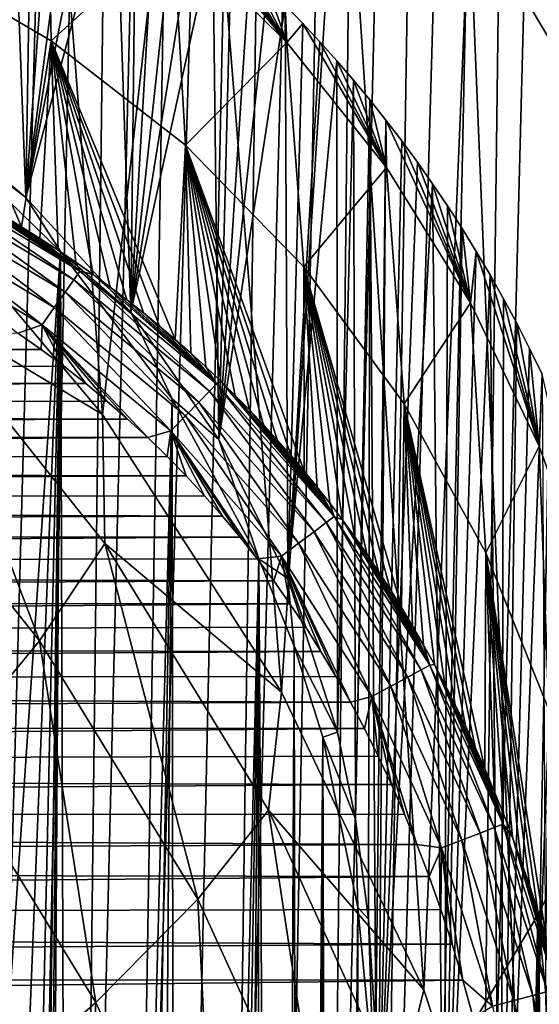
# Model space of a CAD drawing. Header units: metres. Extents: x -26 to 26, y -167 to 32.
# Tile 213 of 237: x 15.95 to 19.95, y -16.12 to -8.54. Entities that reach past the tile are written whole.
import ezdxf

# ---------------------------------------------------------------- set-up
doc = ezdxf.new("R2010")
doc.units = ezdxf.units.M
doc.layers.add('solid_12_411_043_XXX', color=7, linetype='CONTINUOUS')

msp = doc.modelspace()

# ---------------------------------------------------------------- linework, layer by layer
at = {"layer": 'solid_12_411_043_XXX'}
for points in [[(15.679214, 24.820223, 4.15028), (16.338627, 24.623297, 4.15028), (15.201792, -25.300383, 4.15028)], [(16.338627, 24.623297, 4.15028), (15.604504, -25.185774, 4.15028), (15.201792, -25.300383, 4.15028)], [(16.338627, 24.623297, 4.15028), (16.974791, 24.395132, 4.15028), (15.604504, -25.185774, 4.15028)], [(16.974791, 24.395132, 4.15028), (16.000952, -25.058695, 4.15028), (15.604504, -25.185774, 4.15028)], [(16.974791, 24.395132, 4.15028), (16.391562, -24.918827, 4.15028), (16.000952, -25.058695, 4.15028)], [(16.974791, 24.395132, 4.15028), (17.597416, 24.132902, 4.15028), (16.391562, -24.918827, 4.15028)], [(17.597416, 24.132902, 4.15028), (16.778967, -24.765381, 4.15028), (16.391562, -24.918827, 4.15028)], [(17.597416, 24.132902, 4.15028), (18.212362, 23.833738, 4.15028), (16.778967, -24.765381, 4.15028)], [(18.212362, 23.833738, 4.15028), (17.163647, -24.597891, 4.15028), (16.778967, -24.765381, 4.15028)], [(18.212362, 23.833738, 4.15028), (17.546711, -24.41585, 4.15028), (17.163647, -24.597891, 4.15028)], [(18.212362, 23.833738, 4.15028), (18.822615, 23.494942, 4.15028), (17.546711, -24.41585, 4.15028)], [(18.822615, 23.494942, 4.15028), (17.928604, -24.218502, 4.15028), (17.546711, -24.41585, 4.15028)], [(18.822615, 23.494942, 4.15028), (18.309797, -24.005465, 4.15028), (17.928604, -24.218502, 4.15028)], [(18.822615, 23.494942, 4.15028), (19.429037, 23.114412, 4.15028), (18.309797, -24.005465, 4.15028)], [(19.429037, 23.114412, 4.15028), (18.690027, -23.776134, 4.15028), (18.309797, -24.005465, 4.15028)], [(19.429037, 23.114412, 4.15028), (20.030821, 22.690756, 4.15028), (18.690027, -23.776134, 4.15028)], [(20.030821, 22.690756, 4.15028), (19.069395, -23.530321, 4.15028), (18.690027, -23.776134, 4.15028)], [(20.030821, 22.690756, 4.15028), (19.446421, -23.268137, 4.15028), (19.069395, -23.530321, 4.15028)], [(20.030821, 22.690756, 4.15028), (20.624655, 22.224409, 4.15028), (19.446421, -23.268137, 4.15028)], [(20.624655, 22.224409, 4.15028), (19.82086, -22.989668, 4.15028), (19.446421, -23.268137, 4.15028)], [(20.624655, 22.224409, 4.15028), (20.190224, -22.696102, 4.15028), (19.82086, -22.989668, 4.15028)], [(20.213131, -8.997116, 144.653122), (19.495214, 16.169027, 9.150281), (19.411461, -7.637838, 144.892792)], [(20.213131, -8.997116, 144.653122), (19.938526, 15.425206, 9.150281), (19.495214, 16.169027, 9.150281)], [(20.213131, -8.997116, 144.653122), (20.329807, 14.65016, 9.150281), (19.938526, 15.425206, 9.150281)], [(16.020678, -4.309159, 145.479706), (14.639428, -3.524826, 145.618011), (14.943871, -9.623643, 144.542648)], [(16.020678, -4.309159, 145.479706), (14.943871, -9.623643, 144.542648), (16.584848, -11.577112, 144.198212)], [(17.29278, -5.268869, 145.310486), (16.020678, -4.309159, 145.479706), (16.584848, -11.577112, 144.198212)], [(17.29278, -5.268869, 145.310486), (16.584848, -11.577112, 144.198212), (17.964277, -13.717723, 143.820786)], [(18.43173, -6.386786, 145.113388), (17.29278, -5.268869, 145.310486), (17.964277, -13.717723, 143.820786)], [(18.43173, -6.386786, 145.113388), (17.964277, -13.717723, 143.820786), (19.060413, -16.011742, 143.41629)], [(19.411461, -7.637838, 144.892792), (18.43173, -6.386786, 145.113388), (19.060413, -16.011742, 143.41629)], [(15.993546, -9.906408, 154.970169), (15.072518, -9.135021, 155.5103), (15.876806, -6.777973, 157.160736)], [(15.993546, -9.906408, 154.970169), (15.876806, -6.777973, 157.160736), (16.043552, -6.878837, 157.090103)], [(15.993546, -9.906408, 154.970169), (16.043552, -6.878837, 157.090103), (16.207899, -6.982242, 157.0177)], [(15.993546, -9.906408, 154.970169), (16.207899, -6.982242, 157.0177), (16.369787, -7.088167, 156.943527)], [(15.059825, -8.036797, 167.60788), (16.189831, -8.698765, 167.568527), (16.158318, -7.086479, 157.866333)], [(15.993546, -9.906408, 154.970169), (16.369787, -7.088167, 156.943527), (16.52923, -7.196633, 156.867584)], [(16.189831, -8.698765, 167.568527), (17.130424, -7.844772, 157.781479), (16.158318, -7.086479, 157.866333)], [(15.993546, -9.906408, 154.970169), (16.52923, -7.196633, 156.867584), (16.686226, -7.30764, 156.789856)], [(16.803892, -10.790236, 154.351318), (15.993546, -9.906408, 154.970169), (16.686226, -7.30764, 156.789856)], [(16.803892, -10.790236, 154.351318), (16.686226, -7.30764, 156.789856), (16.840773, -7.421181, 156.710358)], [(16.803892, -10.790236, 154.351318), (16.840773, -7.421181, 156.710358), (16.992823, -7.537213, 156.629105)], [(16.803892, -10.790236, 154.351318), (16.992823, -7.537213, 156.629105), (17.142435, -7.655791, 156.546082)], [(16.803892, -10.790236, 154.351318), (17.142435, -7.655791, 156.546082), (17.289766, -7.777074, 156.461151)], [(17.142435, -7.655791, 156.546082), (17.130424, -7.844772, 157.781479), (18.006193, -8.711441, 157.687347)], [(17.289766, -7.777074, 156.461151), (17.142435, -7.655791, 156.546082), (18.006193, -8.711441, 157.687347)], [(19.411461, -7.637838, 144.892792), (19.060413, -16.011742, 143.41629), (19.855957, -18.422976, 142.99115)], [(20.213131, -8.997116, 144.653122), (19.411461, -7.637838, 144.892792), (19.855957, -18.422976, 142.99115)], [(16.803892, -10.790236, 154.351318), (17.289766, -7.777074, 156.461151), (17.434774, -7.901003, 156.374374)], [(17.434774, -7.901003, 156.374374), (17.289766, -7.777074, 156.461151), (18.006193, -8.711441, 157.687347)], [(16.189831, -8.698765, 167.568527), (17.224163, -9.502697, 167.523972), (17.130424, -7.844772, 157.781479)], [(17.224163, -9.502697, 167.523972), (18.006193, -8.711441, 157.687347), (17.130424, -7.844772, 157.781479)], [(17.481129, -11.770505, 153.664917), (16.803892, -10.790236, 154.351318), (17.434774, -7.901003, 156.374374)], [(17.577568, -8.027763, 156.285614), (17.434774, -7.901003, 156.374374), (18.006193, -8.711441, 157.687347)], [(17.481129, -11.770505, 153.664917), (17.434774, -7.901003, 156.374374), (17.577568, -8.027763, 156.285614)], [(15.059825, -8.036797, 167.60788), (15.813798, -10.043489, 177.24469), (15.959921, -10.131801, 177.243469)], [(15.059825, -8.036797, 167.60788), (15.959921, -10.131801, 177.243469), (16.189831, -8.698765, 167.568527)], [(17.481129, -11.770505, 153.664917), (17.577568, -8.027763, 156.285614), (17.718206, -8.157447, 156.194809)], [(17.718206, -8.157447, 156.194809), (17.577568, -8.027763, 156.285614), (18.006193, -8.711441, 157.687347)], [(17.481129, -11.770505, 153.664917), (17.718206, -8.157447, 156.194809), (17.856682, -8.290051, 156.101959)], [(17.856682, -8.290051, 156.101959), (17.718206, -8.157447, 156.194809), (18.006193, -8.711441, 157.687347)], [(17.481129, -11.770505, 153.664917), (17.856682, -8.290051, 156.101959), (17.993143, -8.425841, 156.006882)], [(17.993143, -8.425841, 156.006882), (17.856682, -8.290051, 156.101959), (18.006193, -8.711441, 157.687347)], [(18.013447, -12.842178, 152.91452), (17.481129, -11.770505, 153.664917), (17.993143, -8.425841, 156.006882)], [(18.127583, -8.56476, 155.909607), (17.993143, -8.425841, 156.006882), (18.006193, -8.711441, 157.687347)], [(18.013447, -12.842178, 152.91452), (17.993143, -8.425841, 156.006882), (18.127583, -8.56476, 155.909607)], [(18.127583, -8.56476, 155.909607), (18.006193, -8.711441, 157.687347), (18.772209, -9.674501, 157.584763)], [(18.013447, -12.842178, 152.91452), (18.127583, -8.56476, 155.909607), (18.26001, -8.706981, 155.810028)], [(18.26001, -8.706981, 155.810028), (18.127583, -8.56476, 155.909607), (18.772209, -9.674501, 157.584763)], [(16.189831, -8.698765, 167.568527), (15.959921, -10.131801, 177.243469), (16.102589, -10.221504, 177.242249)], [(16.189831, -8.698765, 167.568527), (16.102589, -10.221504, 177.242249), (16.242348, -10.312889, 177.240997)], [(16.189831, -8.698765, 167.568527), (16.242348, -10.312889, 177.240997), (16.378986, -10.405772, 177.239731)], [(16.189831, -8.698765, 167.568527), (16.378986, -10.405772, 177.239731), (16.512812, -10.500306, 177.238434)], [(16.189831, -8.698765, 167.568527), (16.512812, -10.500306, 177.238434), (16.644291, -10.596772, 177.237122)], [(16.189831, -8.698765, 167.568527), (16.644291, -10.596772, 177.237122), (16.773249, -10.695004, 177.235794)], [(16.189831, -8.698765, 167.568527), (16.773249, -10.695004, 177.235794), (16.899734, -10.794997, 177.234436)], [(16.189831, -8.698765, 167.568527), (16.899734, -10.794997, 177.234436), (17.023792, -10.896758, 177.233063)], [(16.189831, -8.698765, 167.568527), (17.023792, -10.896758, 177.233063), (17.145359, -11.000198, 177.231674)], [(16.189831, -8.698765, 167.568527), (17.145359, -11.000198, 177.231674), (17.224163, -9.502697, 167.523972)], [(17.224163, -9.502697, 167.523972), (18.136986, -10.441585, 167.474625), (18.006193, -8.711441, 157.687347)], [(18.136986, -10.441585, 167.474625), (18.772209, -9.674501, 157.584763), (18.006193, -8.711441, 157.687347)], [(18.013447, -12.842178, 152.91452), (18.26001, -8.706981, 155.810028), (18.390472, -8.852656, 155.708023)], [(18.390472, -8.852656, 155.708023), (18.26001, -8.706981, 155.810028), (18.772209, -9.674501, 157.584763)], [(18.396021, -14.024508, 152.086655), (18.013447, -12.842178, 152.91452), (18.390472, -8.852656, 155.708023)], [(18.518938, -9.001733, 155.603638), (18.390472, -8.852656, 155.708023), (18.772209, -9.674501, 157.584763)], [(18.396021, -14.024508, 152.086655), (18.390472, -8.852656, 155.708023), (18.518938, -9.001733, 155.603638)], [(18.533728, -14.694892, 151.617249), (18.396021, -14.024508, 152.086655), (18.518938, -9.001733, 155.603638)], [(18.645256, -9.154336, 155.49678), (18.518938, -9.001733, 155.603638), (18.772209, -9.674501, 157.584763)], [(18.533728, -14.694892, 151.617249), (18.518938, -9.001733, 155.603638), (18.645256, -9.154336, 155.49678)], [(20.213131, -8.997116, 144.653122), (19.855957, -18.422976, 142.99115), (20.338354, -20.913382, 142.552032)], [(15.232645, -9.323966, 155.816132), (15.072518, -9.135021, 155.5103), (15.993546, -9.906408, 154.970169)], [(18.63447, -15.467014, 151.076599), (18.533728, -14.694892, 151.617249), (18.645256, -9.154336, 155.49678)], [(18.691793, -16.355011, 150.454819), (18.63447, -15.467014, 151.076599), (18.645256, -9.154336, 155.49678)], [(18.769476, -9.310468, 155.387451), (18.645256, -9.154336, 155.49678), (18.772209, -9.674501, 157.584763)], [(18.691793, -16.355011, 150.454819), (18.645256, -9.154336, 155.49678), (18.769476, -9.310468, 155.387451)], [(15.232645, -9.323966, 155.816132), (15.993546, -9.906408, 154.970169), (16.260406, -10.322721, 155.64003)], [(15.525952, -21.078348, 153.743515), (15.232645, -9.323966, 155.816132), (16.260406, -10.322721, 155.64003)], [(18.691793, -16.355011, 150.454819), (18.769476, -9.310468, 155.387451), (18.711613, -17.350927, 149.757462)], [(18.711613, -17.350927, 149.757462), (18.769476, -9.310468, 155.387451), (18.891455, -9.470126, 155.275665)], [(18.769476, -9.310468, 155.387451), (18.772209, -9.674501, 157.584763), (19.420612, -10.717522, 157.474548)], [(18.891455, -9.470126, 155.275665), (18.769476, -9.310468, 155.387451), (19.420612, -10.717522, 157.474548)], [(18.711613, -17.350927, 149.757462), (18.891455, -9.470126, 155.275665), (19.011082, -9.633327, 155.161392)], [(19.011082, -9.633327, 155.161392), (18.891455, -9.470126, 155.275665), (19.420612, -10.717522, 157.474548)], [(17.224163, -9.502697, 167.523972), (17.145359, -11.000198, 177.231674), (17.264523, -11.105368, 177.23027)], [(17.224163, -9.502697, 167.523972), (17.264523, -11.105368, 177.23027), (17.381214, -11.212178, 177.228851)], [(17.224163, -9.502697, 167.523972), (17.381214, -11.212178, 177.228851), (17.495472, -11.320646, 177.227417)], [(17.224163, -9.502697, 167.523972), (17.495472, -11.320646, 177.227417), (17.607609, -11.431066, 177.225967)], [(17.224163, -9.502697, 167.523972), (17.607609, -11.431066, 177.225967), (17.717499, -11.543315, 177.224518)], [(17.224163, -9.502697, 167.523972), (17.717499, -11.543315, 177.224518), (17.825289, -11.657516, 177.223038)], [(17.224163, -9.502697, 167.523972), (17.825289, -11.657516, 177.223038), (17.931322, -11.774031, 177.221558)], [(17.224163, -9.502697, 167.523972), (17.931322, -11.774031, 177.221558), (18.035486, -11.892745, 177.220047)], [(17.224163, -9.502697, 167.523972), (18.035486, -11.892745, 177.220047), (18.137789, -12.013682, 177.218536)], [(17.224163, -9.502697, 167.523972), (18.137789, -12.013682, 177.218536), (18.136986, -10.441585, 167.474625)], [(16.584848, -11.577112, 144.198212), (14.943871, -9.623643, 144.542648), (15.100177, -10.684268, 146.782318)], [(18.711613, -17.350927, 149.757462), (19.011082, -9.633327, 155.161392), (19.128387, -9.800064, 155.044632)], [(19.128387, -9.800064, 155.044632), (19.011082, -9.633327, 155.161392), (19.420612, -10.717522, 157.474548)], [(18.136986, -10.441585, 167.474625), (18.910389, -11.497094, 167.420914), (18.772209, -9.674501, 157.584763)], [(18.910389, -11.497094, 167.420914), (19.420612, -10.717522, 157.474548), (18.772209, -9.674501, 157.584763)], [(16.363361, -10.539513, 177.547211), (15.246871, -9.777946, 177.403427), (15.210345, -9.849205, 177.552658)], [(15.353616, -9.787082, 177.248215), (15.246871, -9.777946, 177.403427), (16.409025, -10.474734, 177.39566)], [(16.363361, -10.539513, 177.547211), (16.409025, -10.474734, 177.39566), (15.246871, -9.777946, 177.403427)], [(15.210345, -9.849205, 177.552658), (15.157002, -9.953323, 177.682175), (16.295893, -10.635257, 177.679031)], [(16.363361, -10.539513, 177.547211), (15.210345, -9.849205, 177.552658), (16.295893, -10.635257, 177.679031)], [(15.510676, -9.871063, 177.247055), (15.353616, -9.787082, 177.248215), (16.409025, -10.474734, 177.39566)], [(18.711613, -17.350927, 149.757462), (19.128387, -9.800064, 155.044632), (19.216997, -18.380289, 149.036697)], [(19.243137, -9.970354, 154.9254), (19.128387, -9.800064, 155.044632), (19.420612, -10.717522, 157.474548)], [(19.216997, -18.380289, 149.036697), (19.128387, -9.800064, 155.044632), (19.243137, -9.970354, 154.9254)], [(15.663999, -9.95652, 177.24588), (15.510676, -9.871063, 177.247055), (16.409025, -10.474734, 177.39566)], [(16.260406, -10.322721, 155.64003), (15.993546, -9.906408, 154.970169), (16.803892, -10.790236, 154.351318)], [(15.157002, -9.953323, 177.682175), (15.090797, -10.08258, 177.778976), (16.211699, -10.754764, 177.777649)], [(16.295893, -10.635257, 177.679031), (15.157002, -9.953323, 177.682175), (16.211699, -10.754764, 177.777649)], [(15.813798, -10.043489, 177.24469), (15.663999, -9.95652, 177.24588), (16.409025, -10.474734, 177.39566)], [(19.216997, -18.380289, 149.036697), (19.243137, -9.970354, 154.9254), (19.35536, -10.144176, 154.803696)], [(19.35536, -10.144176, 154.803696), (19.243137, -9.970354, 154.9254), (19.420612, -10.717522, 157.474548)], [(15.090797, -10.08258, 177.778976), (15.01818, -10.224379, 177.836365), (16.119162, -10.886128, 177.836105)], [(16.211699, -10.754764, 177.777649), (15.090797, -10.08258, 177.778976), (16.119162, -10.886128, 177.836105)], [(15.959921, -10.131801, 177.243469), (15.813798, -10.043489, 177.24469), (16.409025, -10.474734, 177.39566)], [(16.102589, -10.221504, 177.242249), (15.959921, -10.131801, 177.243469), (16.409025, -10.474734, 177.39566)], [(19.216997, -18.380289, 149.036697), (19.35536, -10.144176, 154.803696), (19.464954, -10.321585, 154.679459)], [(19.464954, -10.321585, 154.679459), (19.35536, -10.144176, 154.803696), (19.420612, -10.717522, 157.474548)], [(16.119162, -10.886128, 177.836105), (15.01818, -10.224379, 177.836365), (15.933222, -10.951233, 177.85434)], [(16.242348, -10.312889, 177.240997), (16.102589, -10.221504, 177.242249), (16.409025, -10.474734, 177.39566)], [(16.378986, -10.405772, 177.239731), (16.242348, -10.312889, 177.240997), (16.409025, -10.474734, 177.39566)], [(15.786627, -22.131754, 153.55777), (15.525952, -21.078348, 153.743515), (16.260406, -10.322721, 155.64003)], [(15.973703, -23.200268, 153.36937), (15.786627, -22.131754, 153.55777), (16.260406, -10.322721, 155.64003)], [(16.086296, -24.278801, 153.179199), (15.973703, -23.200268, 153.36937), (16.260406, -10.322721, 155.64003)], [(16.260406, -10.322721, 155.64003), (16.360023, -40.242439, 150.364365), (16.062939, -40.578747, 150.305069)], [(16.12389, -25.362429, 152.988113), (16.260406, -10.322721, 155.64003), (16.062939, -40.578747, 150.305069)], [(16.086296, -24.278801, 153.179199), (16.260406, -10.322721, 155.64003), (16.12389, -25.362429, 152.988113)], [(16.260406, -10.322721, 155.64003), (16.803892, -10.790236, 154.351318), (17.120699, -11.456522, 155.440109)], [(16.260406, -10.322721, 155.64003), (17.120699, -11.456522, 155.440109), (16.360023, -40.242439, 150.364365)], [(19.216997, -18.380289, 149.036697), (19.464954, -10.321585, 154.679459), (19.571754, -10.502526, 154.552765)], [(19.464954, -10.321585, 154.679459), (19.420612, -10.717522, 157.474548), (19.949619, -11.823075, 157.357635)], [(19.571754, -10.502526, 154.552765), (19.464954, -10.321585, 154.679459), (19.949619, -11.823075, 157.357635)], [(16.512812, -10.500306, 177.238434), (16.378986, -10.405772, 177.239731), (16.409025, -10.474734, 177.39566)], [(18.136986, -10.441585, 167.474625), (18.137789, -12.013682, 177.218536), (18.238276, -12.136922, 177.217026)], [(18.136986, -10.441585, 167.474625), (18.238276, -12.136922, 177.217026), (18.336859, -12.262383, 177.215485)], [(18.136986, -10.441585, 167.474625), (18.336859, -12.262383, 177.215485), (18.433554, -12.390121, 177.213959)], [(18.136986, -10.441585, 167.474625), (18.433554, -12.390121, 177.213959), (18.528265, -12.520045, 177.212418)], [(18.136986, -10.441585, 167.474625), (18.528265, -12.520045, 177.212418), (18.620968, -12.652158, 177.210876)], [(18.136986, -10.441585, 167.474625), (18.620968, -12.652158, 177.210876), (18.711998, -12.787009, 177.209335)], [(18.136986, -10.441585, 167.474625), (18.711998, -12.787009, 177.209335), (18.801315, -12.92461, 177.207794)], [(18.136986, -10.441585, 167.474625), (18.801315, -12.92461, 177.207794), (18.888897, -13.064981, 177.206253)], [(18.136986, -10.441585, 167.474625), (18.888897, -13.064981, 177.206253), (18.910389, -11.497094, 167.420914)], [(16.363361, -10.539513, 177.547211), (16.295893, -10.635257, 177.679031), (17.327412, -11.481895, 177.675171)], [(17.408924, -11.397607, 177.540512), (16.409025, -10.474734, 177.39566), (16.363361, -10.539513, 177.547211)], [(17.408924, -11.397607, 177.540512), (16.363361, -10.539513, 177.547211), (17.327412, -11.481895, 177.675171)], [(16.512812, -10.500306, 177.238434), (16.409025, -10.474734, 177.39566), (17.463297, -11.341407, 177.386154)], [(17.408924, -11.397607, 177.540512), (17.463297, -11.341407, 177.386154), (16.409025, -10.474734, 177.39566)], [(16.644291, -10.596772, 177.237122), (16.512812, -10.500306, 177.238434), (17.463297, -11.341407, 177.386154)], [(19.216997, -18.380289, 149.036697), (19.571754, -10.502526, 154.552765), (19.655661, -19.440649, 148.294235)], [(19.675816, -10.687027, 154.423584), (19.571754, -10.502526, 154.552765), (19.949619, -11.823075, 157.357635)], [(19.655661, -19.440649, 148.294235), (19.571754, -10.502526, 154.552765), (19.675816, -10.687027, 154.423584)], [(16.773249, -10.695004, 177.235794), (16.644291, -10.596772, 177.237122), (17.463297, -11.341407, 177.386154)], [(16.098543, -13.32095, 148.688873), (15.100177, -10.684268, 146.782318), (14.641761, -11.489751, 149.011749)], [(16.584848, -11.577112, 144.198212), (15.100177, -10.684268, 146.782318), (16.60257, -12.572799, 146.449326)], [(16.098543, -13.32095, 148.688873), (16.60257, -12.572799, 146.449326), (15.100177, -10.684268, 146.782318)], [(16.295893, -10.635257, 177.679031), (16.211699, -10.754764, 177.777649), (17.224997, -11.587818, 177.776031)], [(17.327412, -11.481895, 177.675171), (16.295893, -10.635257, 177.679031), (17.224997, -11.587818, 177.776031)], [(16.899734, -10.794997, 177.234436), (16.773249, -10.695004, 177.235794), (17.463297, -11.341407, 177.386154)], [(19.655661, -19.440649, 148.294235), (19.675816, -10.687027, 154.423584), (19.777254, -10.875773, 154.291412)], [(19.777254, -10.875773, 154.291412), (19.675816, -10.687027, 154.423584), (19.949619, -11.823075, 157.357635)], [(16.211699, -10.754764, 177.777649), (16.119162, -10.886128, 177.836105), (17.11216, -11.704539, 177.835785)], [(17.224997, -11.587818, 177.776031), (16.211699, -10.754764, 177.777649), (17.11216, -11.704539, 177.835785)], [(18.910389, -11.497094, 167.420914), (19.537886, -12.643085, 167.363312), (19.420612, -10.717522, 157.474548)], [(19.537886, -12.643085, 167.363312), (19.949619, -11.823075, 157.357635), (19.420612, -10.717522, 157.474548)], [(17.120699, -11.456522, 155.440109), (16.803892, -10.790236, 154.351318), (17.481129, -11.770505, 153.664917)], [(17.023792, -10.896758, 177.233063), (16.899734, -10.794997, 177.234436), (17.463297, -11.341407, 177.386154)], [(16.119162, -10.886128, 177.836105), (15.933222, -10.951233, 177.85434), (16.112604, -11.077606, 177.854355)], [(16.119162, -10.886128, 177.836105), (16.112604, -11.077606, 177.854355), (16.286604, -11.206985, 177.85437)], [(16.119162, -10.886128, 177.836105), (16.778244, -11.613945, 177.854401), (16.932882, -11.756225, 177.854416)], [(17.11216, -11.704539, 177.835785), (16.119162, -10.886128, 177.836105), (16.932882, -11.756225, 177.854416)], [(16.119162, -10.886128, 177.836105), (16.619152, -11.475054, 177.854385), (16.778244, -11.613945, 177.854401)], [(16.119162, -10.886128, 177.836105), (16.455288, -11.339417, 177.85437), (16.619152, -11.475054, 177.854385)], [(16.119162, -10.886128, 177.836105), (16.286604, -11.206985, 177.85437), (16.455288, -11.339417, 177.85437)], [(17.145359, -11.000198, 177.231674), (17.023792, -10.896758, 177.233063), (17.463297, -11.341407, 177.386154)], [(19.655661, -19.440649, 148.294235), (19.777254, -10.875773, 154.291412), (19.876188, -11.06888, 154.156204)], [(19.876188, -11.06888, 154.156204), (19.777254, -10.875773, 154.291412), (19.949619, -11.823075, 157.357635)], [(-16.107199, -11.073718, 177.854355), (16.112604, -11.077606, 177.854355), (15.933222, -10.951233, 177.85434)], [(-16.387251, -11.285174, 177.85437), (16.112604, -11.077606, 177.854355), (-16.107199, -11.073718, 177.854355)], [(17.264523, -11.105368, 177.23027), (17.145359, -11.000198, 177.231674), (17.463297, -11.341407, 177.386154)], [(19.655661, -19.440649, 148.294235), (19.876188, -11.06888, 154.156204), (19.972366, -11.26624, 154.018005)], [(19.972366, -11.26624, 154.018005), (19.876188, -11.06888, 154.156204), (19.949619, -11.823075, 157.357635)], [(-16.387251, -11.285174, 177.85437), (16.286604, -11.206985, 177.85437), (16.112604, -11.077606, 177.854355)], [(17.381214, -11.212178, 177.228851), (17.264523, -11.105368, 177.23027), (17.463297, -11.341407, 177.386154)], [(-16.387251, -11.285174, 177.85437), (16.455288, -11.339417, 177.85437), (16.286604, -11.206985, 177.85437)], [(17.495472, -11.320646, 177.227417), (17.381214, -11.212178, 177.228851), (17.463297, -11.341407, 177.386154)], [(-16.65424, -11.505089, 177.854385), (16.455288, -11.339417, 177.85437), (-16.387251, -11.285174, 177.85437)], [(19.655661, -19.440649, 148.294235), (19.972366, -11.26624, 154.018005), (20.024578, -20.527363, 147.53331)], [(19.972366, -11.26624, 154.018005), (19.949619, -11.823075, 157.357635), (20.36334, -12.976164, 157.235123)], [(-16.65424, -11.505089, 177.854385), (16.619152, -11.475054, 177.854385), (16.455288, -11.339417, 177.85437)], [(18.309059, -12.410445, 177.533066), (17.463297, -11.341407, 177.386154), (17.408924, -11.397607, 177.540512)], [(17.495472, -11.320646, 177.227417), (17.463297, -11.341407, 177.386154), (18.370594, -12.364222, 177.37561)], [(18.309059, -12.410445, 177.533066), (18.370594, -12.364222, 177.37561), (17.463297, -11.341407, 177.386154)], [(17.607609, -11.431066, 177.225967), (17.495472, -11.320646, 177.227417), (18.370594, -12.364222, 177.37561)], [(17.408924, -11.397607, 177.540512), (17.327412, -11.481895, 177.675171), (18.21524, -12.480944, 177.670883)], [(18.309059, -12.410445, 177.533066), (17.408924, -11.397607, 177.540512), (18.21524, -12.480944, 177.670883)], [(17.717499, -11.543315, 177.224518), (17.607609, -11.431066, 177.225967), (18.370594, -12.364222, 177.37561)], [(-16.909136, -11.73391, 177.854416), (16.778244, -11.613945, 177.854401), (-16.65424, -11.505089, 177.854385)], [(-16.65424, -11.505089, 177.854385), (16.778244, -11.613945, 177.854401), (16.619152, -11.475054, 177.854385)], [(16.098543, -13.32095, 148.688873), (14.641761, -11.489751, 149.011749), (15.366586, -14.208269, 150.811661)], [(17.120699, -11.456522, 155.440109), (16.640625, -39.893738, 150.425858), (16.360023, -40.242439, 150.364365)], [(17.120699, -11.456522, 155.440109), (16.903902, -39.533802, 150.489319), (16.640625, -39.893738, 150.425858)], [(17.120699, -11.456522, 155.440109), (17.148788, -39.164314, 150.554474), (16.903902, -39.533802, 150.489319)], [(17.120699, -11.456522, 155.440109), (17.481129, -11.770505, 153.664917), (17.790413, -12.690168, 155.22258)], [(17.120699, -11.456522, 155.440109), (17.790413, -12.690168, 155.22258), (17.148788, -39.164314, 150.554474)], [(17.327412, -11.481895, 177.675171), (17.224997, -11.587818, 177.776031), (18.096455, -12.57022, 177.774216)], [(18.21524, -12.480944, 177.670883), (17.327412, -11.481895, 177.675171), (18.096455, -12.57022, 177.774216)], [(18.910389, -11.497094, 167.420914), (18.888897, -13.064981, 177.206253), (18.975002, -13.208614, 177.204697)], [(18.910389, -11.497094, 167.420914), (18.975002, -13.208614, 177.204697), (19.059515, -13.355433, 177.203156)], [(18.910389, -11.497094, 167.420914), (19.059515, -13.355433, 177.203156), (19.142401, -13.505484, 177.201599)], [(18.910389, -11.497094, 167.420914), (19.142401, -13.505484, 177.201599), (19.223679, -13.658934, 177.200058)], [(18.910389, -11.497094, 167.420914), (19.223679, -13.658934, 177.200058), (19.303183, -13.815604, 177.198517)], [(18.910389, -11.497094, 167.420914), (19.303183, -13.815604, 177.198517), (19.381016, -13.975846, 177.196991)], [(18.910389, -11.497094, 167.420914), (19.381016, -13.975846, 177.196991), (19.457197, -14.1399, 177.195465)], [(18.910389, -11.497094, 167.420914), (19.457197, -14.1399, 177.195465), (19.531546, -14.307573, 177.193939)], [(18.910389, -11.497094, 167.420914), (19.531546, -14.307573, 177.193939), (19.537886, -12.643085, 167.363312)], [(17.964277, -13.717723, 143.820786), (16.584848, -11.577112, 144.198212), (16.60257, -12.572799, 146.449326)], [(17.224997, -11.587818, 177.776031), (17.11216, -11.704539, 177.835785), (17.965218, -12.668868, 177.835449)], [(18.096455, -12.57022, 177.774216), (17.224997, -11.587818, 177.776031), (17.965218, -12.668868, 177.835449)], [(17.825289, -11.657516, 177.223038), (17.717499, -11.543315, 177.224518), (18.370594, -12.364222, 177.37561)], [(-16.909136, -11.73391, 177.854416), (16.932882, -11.756225, 177.854416), (16.778244, -11.613945, 177.854401)], [(17.931322, -11.774031, 177.221558), (17.825289, -11.657516, 177.223038), (18.370594, -12.364222, 177.37561)], [(-17.152674, -11.972121, 177.854431), (16.932882, -11.756225, 177.854416), (-16.909136, -11.73391, 177.854416)], [(-17.152674, -11.972121, 177.854431), (17.083157, -11.901995, 177.854431), (16.932882, -11.756225, 177.854416)], [(17.11216, -11.704539, 177.835785), (16.932882, -11.756225, 177.854416), (17.083157, -11.901995, 177.854431)], [(17.11216, -11.704539, 177.835785), (17.083157, -11.901995, 177.854431), (17.229332, -12.051459, 177.854431)], [(17.11216, -11.704539, 177.835785), (17.644892, -12.523716, 177.854477), (17.776329, -12.689848, 177.854492)], [(17.965218, -12.668868, 177.835449), (17.11216, -11.704539, 177.835785), (17.776329, -12.689848, 177.854492)], [(17.11216, -11.704539, 177.835785), (17.510025, -12.362113, 177.854462), (17.644892, -12.523716, 177.854477)], [(17.11216, -11.704539, 177.835785), (17.371529, -12.204751, 177.854446), (17.510025, -12.362113, 177.854462)], [(17.11216, -11.704539, 177.835785), (17.229332, -12.051459, 177.854431), (17.371529, -12.204751, 177.854446)], [(17.790413, -12.690168, 155.22258), (17.481129, -11.770505, 153.664917), (18.013447, -12.842178, 152.91452)], [(18.035486, -11.892745, 177.220047), (17.931322, -11.774031, 177.221558), (18.370594, -12.364222, 177.37561)], [(19.537886, -12.643085, 167.363312), (20.024679, -13.853395, 167.302277), (19.949619, -11.823075, 157.357635)], [(20.024679, -13.853395, 167.302277), (20.36334, -12.976164, 157.235123), (19.949619, -11.823075, 157.357635)], [(-17.152674, -11.972121, 177.854431), (17.229332, -12.051459, 177.854431), (17.083157, -11.901995, 177.854431)], [(18.137789, -12.013682, 177.218536), (18.035486, -11.892745, 177.220047), (18.370594, -12.364222, 177.37561)], [(-17.38555, -12.220345, 177.854446), (17.229332, -12.051459, 177.854431), (-17.152674, -11.972121, 177.854431)], [(-17.38555, -12.220345, 177.854446), (17.371529, -12.204751, 177.854446), (17.229332, -12.051459, 177.854431)], [(18.238276, -12.136922, 177.217026), (18.137789, -12.013682, 177.218536), (18.370594, -12.364222, 177.37561)], [(18.336859, -12.262383, 177.215485), (18.238276, -12.136922, 177.217026), (18.370594, -12.364222, 177.37561)], [(-17.38555, -12.220345, 177.854446), (17.510025, -12.362113, 177.854462), (17.371529, -12.204751, 177.854446)], [(-17.6085, -12.479287, 177.854477), (17.510025, -12.362113, 177.854462), (-17.38555, -12.220345, 177.854446)], [(18.433554, -12.390121, 177.213959), (18.336859, -12.262383, 177.215485), (18.370594, -12.364222, 177.37561)], [(-17.6085, -12.479287, 177.854477), (17.644892, -12.523716, 177.854477), (17.510025, -12.362113, 177.854462)], [(19.040789, -13.544923, 177.525681), (18.370594, -12.364222, 177.37561), (18.309059, -12.410445, 177.533066)], [(18.433554, -12.390121, 177.213959), (18.370594, -12.364222, 177.37561), (19.107327, -13.508876, 177.365173)], [(19.040789, -13.544923, 177.525681), (19.107327, -13.508876, 177.365173), (18.370594, -12.364222, 177.37561)], [(18.309059, -12.410445, 177.533066), (18.21524, -12.480944, 177.670883), (18.937576, -13.600864, 177.666611)], [(19.040789, -13.544923, 177.525681), (18.309059, -12.410445, 177.533066), (18.937576, -13.600864, 177.666611)], [(18.528265, -12.520045, 177.212418), (18.433554, -12.390121, 177.213959), (19.107327, -13.508876, 177.365173)], [(-17.822046, -12.749812, 177.854492), (17.644892, -12.523716, 177.854477), (-17.6085, -12.479287, 177.854477)], [(18.21524, -12.480944, 177.670883), (18.096455, -12.57022, 177.774216), (18.805878, -13.672262, 177.772446)], [(18.937576, -13.600864, 177.666611), (18.21524, -12.480944, 177.670883), (18.805878, -13.672262, 177.772446)], [(-17.822046, -12.749812, 177.854492), (17.776329, -12.689848, 177.854492), (17.644892, -12.523716, 177.854477)], [(17.320574, -15.311725, 148.33786), (16.60257, -12.572799, 146.449326), (16.098543, -13.32095, 148.688873)], [(17.964277, -13.717723, 143.820786), (16.60257, -12.572799, 146.449326), (17.86286, -14.625903, 146.087326)], [(17.320574, -15.311725, 148.33786), (17.86286, -14.625903, 146.087326), (16.60257, -12.572799, 146.449326)], [(18.096455, -12.57022, 177.774216), (17.965218, -12.668868, 177.835449), (18.659973, -13.751374, 177.835129)], [(18.805878, -13.672262, 177.772446), (18.096455, -12.57022, 177.774216), (18.659973, -13.751374, 177.835129)], [(18.620968, -12.652158, 177.210876), (18.528265, -12.520045, 177.212418), (19.107327, -13.508876, 177.365173)], [(18.711998, -12.787009, 177.209335), (18.620968, -12.652158, 177.210876), (19.107327, -13.508876, 177.365173)], [(19.537886, -12.643085, 167.363312), (19.531546, -14.307573, 177.193939), (19.6042, -14.479376, 177.192413)], [(19.537886, -12.643085, 167.363312), (19.6042, -14.479376, 177.192413), (19.6751, -14.655399, 177.190918)], [(19.537886, -12.643085, 167.363312), (19.6751, -14.655399, 177.190918), (19.744156, -14.835642, 177.189423)], [(19.537886, -12.643085, 167.363312), (19.744156, -14.835642, 177.189423), (19.81155, -15.020885, 177.187943)], [(19.537886, -12.643085, 167.363312), (19.81155, -15.020885, 177.187943), (19.877127, -15.211025, 177.186462)], [(19.537886, -12.643085, 167.363312), (19.877127, -15.211025, 177.186462), (19.940849, -15.406304, 177.185013)], [(19.537886, -12.643085, 167.363312), (19.940849, -15.406304, 177.185013), (20.002821, -15.607478, 177.183563)], [(19.537886, -12.643085, 167.363312), (20.002821, -15.607478, 177.183563), (20.024679, -13.853395, 167.302277)], [(-17.822046, -12.749812, 177.854492), (17.904356, -12.860672, 177.854507), (17.776329, -12.689848, 177.854492)], [(17.790413, -12.690168, 155.22258), (17.374138, -38.78743, 150.620926), (17.148788, -39.164314, 150.554474)], [(17.790413, -12.690168, 155.22258), (17.580381, -38.403023, 150.688705), (17.374138, -38.78743, 150.620926)], [(17.790413, -12.690168, 155.22258), (17.769791, -38.006966, 150.758545), (17.580381, -38.403023, 150.688705)], [(17.790413, -12.690168, 155.22258), (17.943653, -37.594894, 150.831207), (17.769791, -38.006966, 150.758545)], [(17.965218, -12.668868, 177.835449), (17.776329, -12.689848, 177.854492), (17.904356, -12.860672, 177.854507)], [(17.790413, -12.690168, 155.22258), (18.013447, -12.842178, 152.91452), (18.061029, -13.362077, 155.104111)], [(17.790413, -12.690168, 155.22258), (18.061029, -13.362077, 155.104111), (17.943653, -37.594894, 150.831207)], [(17.965218, -12.668868, 177.835449), (17.904356, -12.860672, 177.854507), (18.029074, -13.03642, 177.854523)], [(17.965218, -12.668868, 177.835449), (18.383501, -13.595529, 177.854568), (18.495287, -13.793557, 177.854584)], [(18.659973, -13.751374, 177.835129), (17.965218, -12.668868, 177.835449), (18.495287, -13.793557, 177.854584)], [(17.965218, -12.668868, 177.835449), (18.268595, -13.403543, 177.854553), (18.383501, -13.595529, 177.854568)], [(17.965218, -12.668868, 177.835449), (18.150484, -13.217317, 177.854538), (18.268595, -13.403543, 177.854553)], [(17.965218, -12.668868, 177.835449), (18.029074, -13.03642, 177.854523), (18.150484, -13.217317, 177.854538)], [(-18.026489, -13.032712, 177.854523), (17.904356, -12.860672, 177.854507), (-17.822046, -12.749812, 177.854492)], [(18.801315, -12.92461, 177.207794), (18.711998, -12.787009, 177.209335), (19.107327, -13.508876, 177.365173)], [(-18.026489, -13.032712, 177.854523), (18.029074, -13.03642, 177.854523), (17.904356, -12.860672, 177.854507)], [(18.061029, -13.362077, 155.104111), (18.013447, -12.842178, 152.91452), (18.396021, -14.024508, 152.086655)], [(18.888897, -13.064981, 177.206253), (18.801315, -12.92461, 177.207794), (19.107327, -13.508876, 177.365173)], [(-18.222113, -13.32903, 177.854553), (18.029074, -13.03642, 177.854523), (-18.026489, -13.032712, 177.854523)], [(-18.222113, -13.32903, 177.854553), (18.150484, -13.217317, 177.854538), (18.029074, -13.03642, 177.854523)], [(18.975002, -13.208614, 177.204697), (18.888897, -13.064981, 177.206253), (19.107327, -13.508876, 177.365173)], [(-18.222113, -13.32903, 177.854553), (18.268595, -13.403543, 177.854553), (18.150484, -13.217317, 177.854538)], [(19.059515, -13.355433, 177.203156), (18.975002, -13.208614, 177.204697), (19.107327, -13.508876, 177.365173)], [(-18.40938, -13.640424, 177.854568), (18.268595, -13.403543, 177.854553), (-18.222113, -13.32903, 177.854553)], [(16.098543, -13.32095, 148.688873), (15.366586, -14.208269, 150.811661), (16.533054, -16.10853, 150.476608)], [(17.320574, -15.311725, 148.33786), (16.098543, -13.32095, 148.688873), (16.533054, -16.10853, 150.476608)], [(-18.40938, -13.640424, 177.854568), (18.383501, -13.595529, 177.854568), (18.268595, -13.403543, 177.854553)], [(18.061029, -13.362077, 155.104111), (18.10014, -37.168133, 150.906448), (17.943653, -37.594894, 150.831207)], [(18.061029, -13.362077, 155.104111), (18.396021, -14.024508, 152.086655), (18.282185, -14.063884, 154.980362)], [(18.061029, -13.362077, 155.104111), (18.282185, -14.063884, 154.980362), (18.10014, -37.168133, 150.906448)], [(19.142401, -13.505484, 177.201599), (19.059515, -13.355433, 177.203156), (19.107327, -13.508876, 177.365173)], [(19.040789, -13.544923, 177.525681), (18.937576, -13.600864, 177.666611), (19.494068, -14.803056, 177.662796)], [(19.603624, -14.760885, 177.519043), (19.107327, -13.508876, 177.365173), (19.040789, -13.544923, 177.525681)], [(19.603624, -14.760885, 177.519043), (19.040789, -13.544923, 177.525681), (19.494068, -14.803056, 177.662796)], [(19.142401, -13.505484, 177.201599), (19.107327, -13.508876, 177.365173), (19.673126, -14.734149, 177.355835)], [(19.603624, -14.760885, 177.519043), (19.673126, -14.734149, 177.355835), (19.107327, -13.508876, 177.365173)], [(19.223679, -13.658934, 177.200058), (19.142401, -13.505484, 177.201599), (19.673126, -14.734149, 177.355835)], [(-18.58898, -13.969236, 177.854599), (18.495287, -13.793557, 177.854584), (-18.40938, -13.640424, 177.854568)], [(-18.40938, -13.640424, 177.854568), (18.495287, -13.793557, 177.854584), (18.383501, -13.595529, 177.854568)], [(18.937576, -13.600864, 177.666611), (18.805878, -13.672262, 177.772446), (19.353279, -14.857265, 177.770859)], [(19.494068, -14.803056, 177.662796), (18.937576, -13.600864, 177.666611), (19.353279, -14.857265, 177.770859)], [(19.060413, -16.011742, 143.41629), (17.964277, -13.717723, 143.820786), (17.86286, -14.625903, 146.087326)], [(18.805878, -13.672262, 177.772446), (18.659973, -13.751374, 177.835129), (19.196915, -14.917485, 177.834854)], [(19.353279, -14.857265, 177.770859), (18.805878, -13.672262, 177.772446), (19.196915, -14.917485, 177.834854)], [(19.303183, -13.815604, 177.198517), (19.223679, -13.658934, 177.200058), (19.673126, -14.734149, 177.355835)], [(-18.58898, -13.969236, 177.854599), (18.603987, -13.998189, 177.854599), (18.495287, -13.793557, 177.854584)], [(18.659973, -13.751374, 177.835129), (18.495287, -13.793557, 177.854584), (18.603987, -13.998189, 177.854599)], [(18.659973, -13.751374, 177.835129), (18.603987, -13.998189, 177.854599), (18.70966, -14.209745, 177.854614)], [(18.659973, -13.751374, 177.835129), (18.911907, -14.656087, 177.85466), (19.008406, -14.892053, 177.854675)], [(19.196915, -14.917485, 177.834854), (18.659973, -13.751374, 177.835129), (19.008406, -14.892053, 177.854675)], [(18.659973, -13.751374, 177.835129), (18.812286, -14.428932, 177.854645), (18.911907, -14.656087, 177.85466)], [(18.659973, -13.751374, 177.835129), (18.70966, -14.209745, 177.854614), (18.812286, -14.428932, 177.854645)], [(19.381016, -13.975846, 177.196991), (19.303183, -13.815604, 177.198517), (19.673126, -14.734149, 177.355835)], [(-18.761108, -14.317875, 177.85463), (18.603987, -13.998189, 177.854599), (-18.58898, -13.969236, 177.854599)], [(-18.761108, -14.317875, 177.85463), (18.70966, -14.209745, 177.854614), (18.603987, -13.998189, 177.854599)], [(18.282185, -14.063884, 154.980362), (18.396021, -14.024508, 152.086655), (18.533728, -14.694892, 151.617249)], [(19.457197, -14.1399, 177.195465), (19.381016, -13.975846, 177.196991), (19.673126, -14.734149, 177.355835)], [(18.282185, -14.063884, 154.980362), (18.234407, -36.740219, 150.981903), (18.10014, -37.168133, 150.906448)], [(18.282185, -14.063884, 154.980362), (18.344389, -36.325813, 151.054977), (18.234407, -36.740219, 150.981903)], [(18.282185, -14.063884, 154.980362), (18.533728, -14.694892, 151.617249), (18.552448, -15.377161, 154.748795)], [(18.282185, -14.063884, 154.980362), (18.552448, -15.377161, 154.748795), (18.344389, -36.325813, 151.054977)], [(19.531546, -14.307573, 177.193939), (19.457197, -14.1399, 177.195465), (19.673126, -14.734149, 177.355835)], [(-18.761108, -14.317875, 177.85463), (18.812286, -14.428932, 177.854645), (18.70966, -14.209745, 177.854614)], [(16.533054, -16.10853, 150.476608), (15.366586, -14.208269, 150.811661), (15.511777, -17.004705, 152.472397)], [(-18.924122, -14.68516, 177.85466), (18.812286, -14.428932, 177.854645), (-18.761108, -14.317875, 177.85463)], [(19.6042, -14.479376, 177.192413), (19.531546, -14.307573, 177.193939), (19.673126, -14.734149, 177.355835)], [(-18.924122, -14.68516, 177.85466), (18.911907, -14.656087, 177.85466), (18.812286, -14.428932, 177.854645)], [(19.6751, -14.655399, 177.190918), (19.6042, -14.479376, 177.192413), (19.673126, -14.734149, 177.355835)], [(18.29003, -17.433046, 147.963821), (17.86286, -14.625903, 146.087326), (17.320574, -15.311725, 148.33786)], [(19.060413, -16.011742, 143.41629), (17.86286, -14.625903, 146.087326), (18.862669, -16.813641, 145.701584)], [(18.29003, -17.433046, 147.963821), (18.862669, -16.813641, 145.701584), (17.86286, -14.625903, 146.087326)], [(-19.076668, -15.069438, 177.854691), (19.008406, -14.892053, 177.854675), (-18.924122, -14.68516, 177.85466)], [(-18.924122, -14.68516, 177.85466), (19.008406, -14.892053, 177.854675), (18.911907, -14.656087, 177.85466)], [(18.552448, -15.377161, 154.748795), (18.533728, -14.694892, 151.617249), (18.63447, -15.467014, 151.076599)], [(19.744156, -14.835642, 177.189423), (19.6751, -14.655399, 177.190918), (19.673126, -14.734149, 177.355835)], [(20.329803, -14.657524, 9.150281), (19.93853, -15.432556, 9.150281), (20.510939, -21.06274, 9.150281)], [(20.2251, -31.040796, 100.811462), (19.93853, -15.432556, 9.150281), (20.329803, -14.657524, 9.150281)], [(19.603624, -14.760885, 177.519043), (19.494068, -14.803056, 177.662796), (19.900909, -16.0534, 177.659622)], [(20.014322, -16.023226, 177.513535), (19.673126, -14.734149, 177.355835), (19.603624, -14.760885, 177.519043)], [(20.014322, -16.023226, 177.513535), (19.603624, -14.760885, 177.519043), (19.900909, -16.0534, 177.659622)], [(19.744156, -14.835642, 177.189423), (19.673126, -14.734149, 177.355835), (20.085278, -16.004362, 177.348068)], [(20.014322, -16.023226, 177.513535), (20.085278, -16.004362, 177.348068), (19.673126, -14.734149, 177.355835)], [(19.353279, -14.857265, 177.770859), (19.196915, -14.917485, 177.834854), (19.591097, -16.135878, 177.834641)], [(19.494068, -14.803056, 177.662796), (19.353279, -14.857265, 177.770859), (19.754286, -16.092428, 177.769562)], [(19.754286, -16.092428, 177.769562), (19.353279, -14.857265, 177.770859), (19.591097, -16.135878, 177.834641)], [(19.900909, -16.0534, 177.659622), (19.494068, -14.803056, 177.662796), (19.754286, -16.092428, 177.769562)], [(19.81155, -15.020885, 177.187943), (19.744156, -14.835642, 177.189423), (20.085278, -16.004362, 177.348068)], [(-19.076668, -15.069438, 177.854691), (19.101776, -15.137174, 177.854706), (19.008406, -14.892053, 177.854675)], [(19.196915, -14.917485, 177.834854), (19.008406, -14.892053, 177.854675), (19.101776, -15.137174, 177.854706)], [(19.196915, -14.917485, 177.834854), (19.101776, -15.137174, 177.854706), (19.191826, -15.392385, 177.854721)], [(19.196915, -14.917485, 177.834854), (19.191826, -15.392385, 177.854721), (19.278524, -15.65801, 177.854752)], [(19.196915, -14.917485, 177.834854), (19.278524, -15.65801, 177.854752), (19.361568, -15.93501, 177.854767)], [(19.591097, -16.135878, 177.834641), (19.196915, -14.917485, 177.834854), (19.361568, -15.93501, 177.854767)], [(-19.219477, -15.474795, 177.854736), (19.101776, -15.137174, 177.854706), (-19.076668, -15.069438, 177.854691)], [(19.877127, -15.211025, 177.186462), (19.81155, -15.020885, 177.187943), (20.085278, -16.004362, 177.348068)], [(-19.219477, -15.474795, 177.854736), (19.191826, -15.392385, 177.854721), (19.101776, -15.137174, 177.854706)], [(19.940849, -15.406304, 177.185013), (19.877127, -15.211025, 177.186462), (20.085278, -16.004362, 177.348068)], [(17.320574, -15.311725, 148.33786), (16.533054, -16.10853, 150.476608), (17.458431, -18.1334, 150.119583)], [(18.29003, -17.433046, 147.963821), (17.320574, -15.311725, 148.33786), (17.458431, -18.1334, 150.119583)], [(-19.219477, -15.474795, 177.854736), (19.278524, -15.65801, 177.854752), (19.191826, -15.392385, 177.854721)], [(18.552448, -15.377161, 154.748795), (18.433027, -35.926304, 151.125427), (18.344389, -36.325813, 151.054977)], [(18.552448, -15.377161, 154.748795), (18.504622, -35.533939, 151.194611), (18.433027, -35.926304, 151.125427)], [(18.552448, -15.377161, 154.748795), (18.562405, -35.140511, 151.263977), (18.504622, -35.533939, 151.194611)], [(18.552448, -15.377161, 154.748795), (18.63447, -15.467014, 151.076599), (18.674295, -16.657799, 154.52298)], [(18.552448, -15.377161, 154.748795), (18.674295, -16.657799, 154.52298), (18.562405, -35.140511, 151.263977)], [(-19.354225, -15.909734, 177.854767), (19.278524, -15.65801, 177.854752), (-19.219477, -15.474795, 177.854736)], [(18.674295, -16.657799, 154.52298), (18.63447, -15.467014, 151.076599), (18.691793, -16.355011, 150.454819)], [(19.93853, -15.432556, 9.150281), (19.495216, -16.176378, 9.150281), (19.809925, -21.709402, 9.150281)], [(19.849083, -31.733356, 100.689346), (19.495216, -16.176378, 9.150281), (19.93853, -15.432556, 9.150281)], [(19.93853, -15.432556, 9.150281), (19.809925, -21.709402, 9.150281), (20.510939, -21.06274, 9.150281)], [(19.849083, -31.733356, 100.689346), (19.93853, -15.432556, 9.150281), (20.2251, -31.040796, 100.811462)], [(20.002821, -15.607478, 177.183563), (19.940849, -15.406304, 177.185013), (20.085278, -16.004362, 177.348068)], [(-19.354225, -15.909734, 177.854767), (19.361568, -15.93501, 177.854767), (19.278524, -15.65801, 177.854752)], [(-19.482023, -16.38475, 177.854813), (19.361568, -15.93501, 177.854767), (-19.354225, -15.909734, 177.854767)], [(-19.482023, -16.38475, 177.854813), (19.440855, -16.223389, 177.854797), (19.361568, -15.93501, 177.854767)], [(19.591097, -16.135878, 177.834641), (19.361568, -15.93501, 177.854767), (19.440855, -16.223389, 177.854797)], [(19.855957, -18.422976, 142.99115), (19.060413, -16.011742, 143.41629), (18.862669, -16.813641, 145.701584)], [(19.900909, -16.0534, 177.659622), (19.754286, -16.092428, 177.769562), (20.032118, -17.354277, 177.768524)], [(20.014322, -16.023226, 177.513535), (19.900909, -16.0534, 177.659622), (20.182247, -17.327969, 177.657074)], [(20.182247, -17.327969, 177.657074), (19.900909, -16.0534, 177.659622), (20.032118, -17.354277, 177.768524)], [(16.533054, -16.10853, 150.476608), (15.511777, -17.004705, 152.472397), (16.379993, -18.904497, 152.137436)], [(17.458431, -18.1334, 150.119583), (16.533054, -16.10853, 150.476608), (16.379993, -18.904497, 152.137436)], [(19.754286, -16.092428, 177.769562), (19.591097, -16.135878, 177.834641), (19.864738, -17.383619, 177.834488)], [(20.032118, -17.354277, 177.768524), (19.754286, -16.092428, 177.769562), (19.864738, -17.383619, 177.834488)]]:
    msp.add_3dface(points, dxfattribs=at)

doc.saveas('drawing.dxf')
